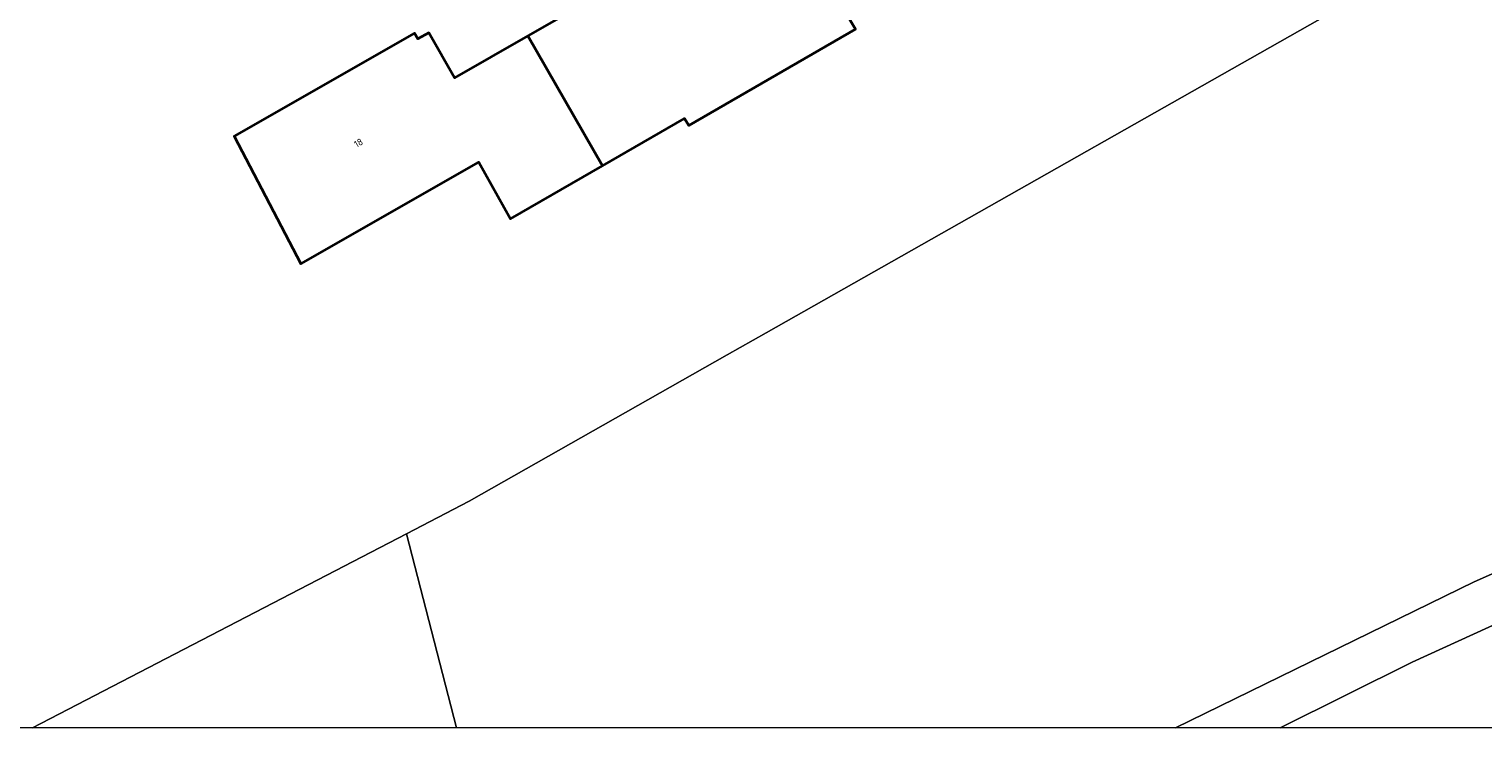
# Model space of a CAD drawing. Header units: metres. Extents: x 154991 to 155595, y 461305 to 461800.
# Tile 41 of 88: x 155335 to 155411, y 461305 to 461341. Entities that reach past the tile are written whole.
import ezdxf
from ezdxf.enums import TextEntityAlignment as Align

# ---------------------------------------------------------------- set-up
doc = ezdxf.new("R2010")
doc.units = ezdxf.units.M
for name, color, linetype, lineweight in [('B-WE-IE-TERREINAFSCHEIDING_KUNSTMATIG_HEKWERK-G', 20, 'IE-TERREINAFSCHEIDING_KUNSTMATIG-SO', 18), ('B-WE-OG-BEBOUWING-GV', 7, 'Continuous', 35), ('B-WE-OG-BEBOUWING-T18', 10, 'Continuous', 18), ('B-WE-OG-TERREIN_ERF-GV', 7, 'Continuous', 18)]:
    doc.layers.add(name, color=color, linetype=linetype, lineweight=lineweight)
doc.layers.add('X-XX-AL-HULPLIJN-G', color=210, linetype='Continuous', lineweight=18, plot=False)
doc.styles.add('NLCS-ISO-M200-T18', font='NLCS-ISO.ttf', dxfattribs={"height": 0.36})
doc.linetypes.add('IE-TERREINAFSCHEIDING_KUNSTMATIG-SO', pattern='A,4,[82,NLCS.SHX,S=0.75,R=90,X=0,Y=0],4,-2', length=10)

msp = doc.modelspace()

# ---------------------------------------------------------------- linework, layer by layer
at = {"layer": 'B-WE-IE-TERREINAFSCHEIDING_KUNSTMATIG_HEKWERK-G', "flags": 128}
for points in [[(155354.779, 461315.06), (155358.05, 461316.758), (155371.535, 461324.405), (155373.577, 461325.563), (155408.031, 461345.101), (155463.639, 461376.747)], [(155335.229, 461304.911), (155354.779, 461315.06)], [(155354.779, 461315.06), (155357.398, 461304.911)]]:
    msp.add_lwpolyline(points, dxfattribs=at)
at = {"layer": 'B-WE-OG-BEBOUWING-GV', "flags": 128}
for points in [[(155365.024, 461334.295), (155369.311, 461336.769), (155369.539, 461336.405), (155378.242, 461341.431), (155376.367, 461344.587), (155377.211, 461345.07), (155373.487, 461351.575), (155363.843, 461346.054), (155363.949, 461345.87), (155363.279, 461345.557), (155364.704, 461343.144), (155361.121, 461341.085)], [(155361.121, 461341.085), (155357.3, 461338.889), (155355.954, 461341.248), (155355.374, 461340.933), (155355.208, 461341.223), (155345.785, 461335.837), (155349.261, 461329.164), (155358.569, 461334.485), (155360.223, 461331.523), (155365.024, 461334.295)]]:
    msp.add_lwpolyline(points, close=True, dxfattribs=at)
at = {"layer": 'B-WE-OG-TERREIN_ERF-GV', "flags": 128}
for points in [[(155335.229, 461304.911), (155354.779, 461315.06), (155358.05, 461316.758), (155371.535, 461324.405), (155373.577, 461325.563), (155408.031, 461345.101), (155463.639, 461376.747)], [(155463.639, 461376.747), (155408.031, 461345.101), (155373.577, 461325.563), (155371.535, 461324.405), (155358.05, 461316.758), (155354.779, 461315.06), (155357.398, 461304.911)], [(155394.982, 461304.911), (155410.587, 461312.547), (155426.661, 461319.684), (155428.322, 461319.611), (155433.491, 461320.811), (155435.025, 461315.729), (155436.033, 461314.304), (155438.152, 461313.993), (155453.582, 461314.171), (155459.197, 461314.963), (155469.251, 461317.086)], [(155469.251, 461317.086), (155459.197, 461314.963), (155453.582, 461314.171), (155438.152, 461313.993), (155436.033, 461314.304), (155435.025, 461315.729), (155433.491, 461320.811), (155428.322, 461319.611), (155426.661, 461319.684), (155410.587, 461312.547), (155394.982, 461304.911)], [(155354.779, 461315.06), (155335.229, 461304.911)], [(155357.398, 461304.911), (155354.779, 461315.06)], [(155400.446, 461304.911), (155407.338, 461308.344), (155417.771, 461313.098), (155422.562, 461315.122), (155428.291, 461313.742), (155440.703, 461312.007), (155454.704, 461312.102), (155464.975, 461313.033)], [(155464.975, 461313.033), (155454.704, 461312.102), (155440.703, 461312.007), (155428.291, 461313.742), (155422.562, 461315.122), (155417.771, 461313.098), (155407.338, 461308.344), (155400.446, 461304.911)]]:
    msp.add_lwpolyline(points, dxfattribs=at)
msp.add_lwpolyline([(155361.121, 461341.085), (155364.704, 461343.144), (155363.279, 461345.557), (155363.949, 461345.87), (155363.843, 461346.054), (155373.487, 461351.575), (155377.211, 461345.07), (155376.367, 461344.587), (155378.242, 461341.431), (155369.539, 461336.405), (155369.311, 461336.769), (155365.024, 461334.295), (155360.223, 461331.523), (155358.569, 461334.485), (155349.261, 461329.164), (155345.785, 461335.837), (155355.208, 461341.223), (155355.374, 461340.933), (155355.954, 461341.248), (155357.3, 461338.889)], close=True, dxfattribs=at)
at = {"layer": 'X-XX-AL-HULPLIJN-G'}
msp.add_lwpolyline([(155584.678, 461304.911), (155002.41, 461304.911), (155002.41, 461797.142), (155584.678, 461797.142)], close=True, dxfattribs=at)

# ---------------------------------------------------------------- texts
at = {"layer": 'B-WE-OG-BEBOUWING-T18', "style": 'NLCS-ISO-M200-T18'}
msp.add_text('18', height=0.36, rotation=29.7, dxfattribs=at).set_placement((155352.275, 461335.495), align=Align.MIDDLE)

doc.saveas('drawing.dxf')
